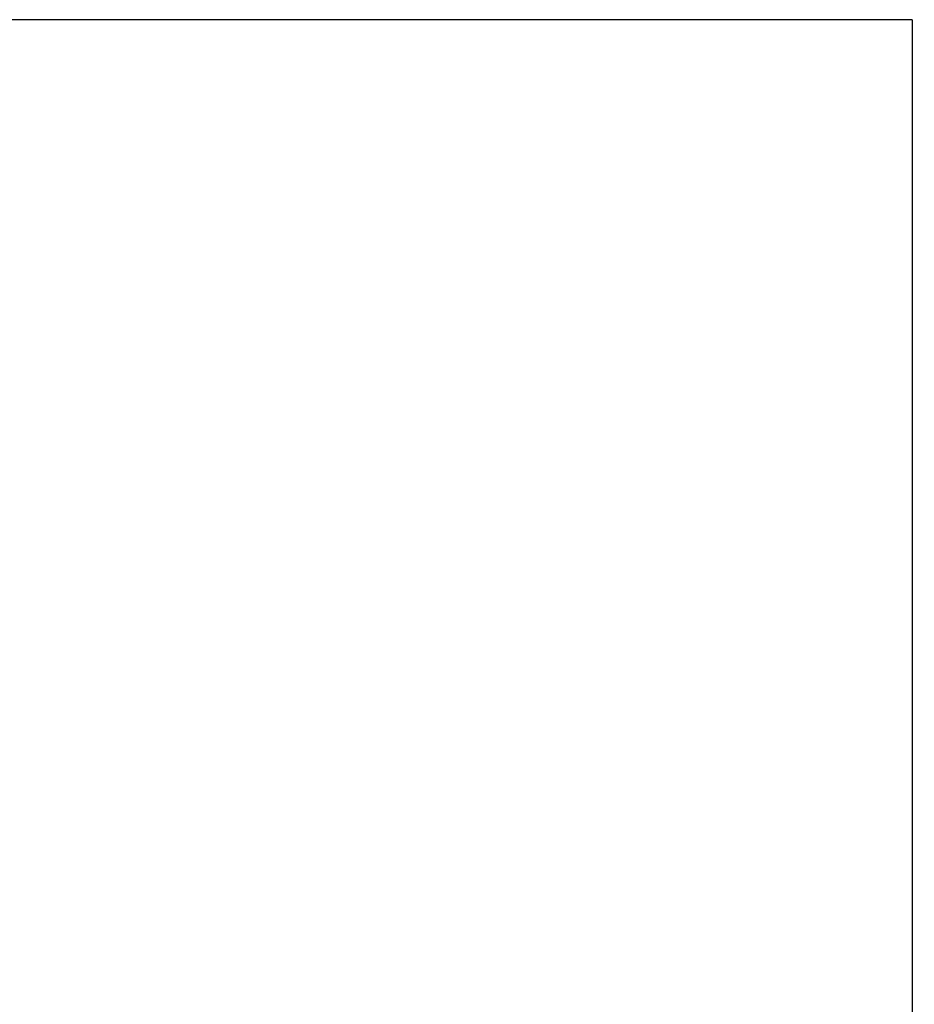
# Model space of a CAD drawing. Header units: millimetres. Extents: x -52 to 340, y -61 to 93.
# Tile 51 of 101: x 103 to 126, y 6 to 31. Entities that reach past the tile are written whole.
import ezdxf

# ---------------------------------------------------------------- set-up
doc = ezdxf.new("R2010")
doc.units = ezdxf.units.MM
doc.layers.add('DIM', color=4, linetype='Continuous')
doc.layers.add('OUT', color=3, linetype='Continuous')
doc.styles.add('DIM-7', font='SIMPLEX.shx', dxfattribs={"width": 0.7, "bigfont": 'chineset.shx'})
doc.dimstyles.new('CNS', dxfattribs={"dimtxt": 3.5, "dimasz": 2.5, "dimexe": 1, "dimexo": 1.5, "dimgap": 0.09, "dimtad": 0, "dimdsep": 46, "dimtxsty": 'DIM-7', "dimcen": 0.09, "dimclrd": 1, "dimclre": 1, "dimclrt": 4, "dimadec": 0, "dimazin": 0, "dimtfac": 1, "dimtix": 1, "dimtmove": 2, "dimatfit": 3, "dimfxl": 1, "dimtvp": 0.971429, "dimtolj": 1, "dimarcsym": 0})

# ---------------------------------------------------------------- blocks, each defined once
blk = doc.blocks.new('*D8')
at = {"layer": 'DEFPOINTS', "color": 0}
for p in [(125.5, 31), (125.5, -31), (153.411, -31)]:
    blk.add_point(p, dxfattribs=at)
at = {"layer": 'DIM', "color": 0, "lineweight": -2}
for p, q in [((126.7, 31), (154.211, 31)), ((153.411, 29), (153.411, -29)), ((126.7, -31), (154.211, -31))]:
    blk.add_line(p, q, dxfattribs=at)
at = {"layer": 'DIM', "color": 0}
for points in [[(153.078, 29), (153.744, 29), (153.411, 31)], [(153.078, -29), (153.744, -29), (153.411, -31)]]:
    blk.add_solid(points, dxfattribs=at)
at = {"layer": 'DIM', "color": 0, "insert": (149.603, 0), "char_height": 2.8, "attachment_point": 5, "rotation": 90, "style": 'DIM-7'}
blk.add_mtext('\\A1;%%C62{\\H1.680000;\\S 0^ -0.007;}', dxfattribs=at)

msp = doc.modelspace()

# ---------------------------------------------------------------- linework, layer by layer
at = {"layer": 'OUT', "color": 0}
for q in [(98, 31), (125.5, 0)]:
    msp.add_line((125.5, 31), q, dxfattribs=at)

# ---------------------------------------------------------------- dimensions: what is measured, and where the dimension line sits
at = {"layer": 'DIM', "color": 0}
dim = msp.add_linear_dim(base=(153.411, -31), p1=(125.5, 31), p2=(125.5, -31), angle=90, text='%%C<>', dimstyle='CNS', override={"dimscale": 0.8, "dimclrd": 0, "dimclre": 0, "dimclrt": 0, "dimtol": 1, "dimtm": 0.007, "dimtfac": 0.6, "dimtdec": 3}, dxfattribs=at)
dim.commit()
dim.dimension.update_dxf_attribs({"geometry": '*D8', "text_midpoint": (149.603, 0)})

doc.saveas('drawing.dxf')
